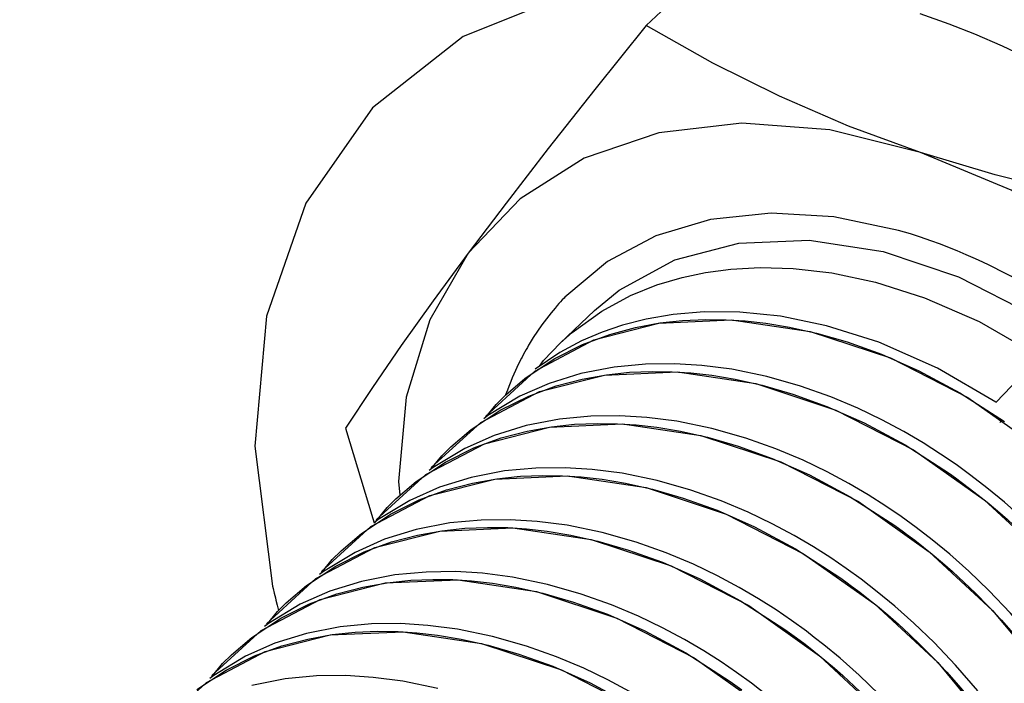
# Model space of a CAD drawing. Extents: x 0 to 1189, y 0 to 841.
# Tile 186 of 256: x 591.31 to 593.57, y 343.79 to 345.32. Entities that reach past the tile are written whole.
import ezdxf

# ---------------------------------------------------------------- set-up
doc = ezdxf.new("R2010")
doc.units = 0
doc.header["$LTSCALE"] = 65.395
doc.linetypes.add('DASHED', pattern=[0.2, 0.1, -0.1])
doc.layers.get('0').update_dxf_attribs({"linetype": 'CONTINUOUS'})

msp = doc.modelspace()

# ---------------------------------------------------------------- linework, layer by layer
at = {"color": 7, "linetype": 'DASHED'}
for p, q in [((591.3092, 394.3448), (591.4193, 343.4947)), ((592.099, 394.082), (592.2061, 344.5971))]:
    msp.add_line(p, q, dxfattribs=at)
at = {"color": 6, "linetype": 'Continuous'}
for p, q in [((593.0254, 345.5664), (592.7508, 345.3062)), ((592.5526, 344.5755), (592.6319, 344.6506)), ((592.5145, 344.5359), (592.5535, 344.5763)), ((592.6018, 344.5808), (592.5516, 344.554)), ((593.4207, 344.5179), (593.2854, 344.5777)), ((592.5516, 344.554), (592.4951, 344.516)), ((593.6558, 344.545), (593.5547, 344.4393)), ((592.5047, 344.5225), (592.5145, 344.5359)), ((592.6001, 344.5057), (592.5272, 344.4831)), ((593.5549, 344.4395), (593.4207, 344.5179)), ((592.5272, 344.4831), (592.4597, 344.4534)), ((593.1752, 344.452), (593.1056, 344.4768)), ((592.4597, 344.4534), (592.3864, 344.4092)), ((592.3864, 344.4092), (592.3768, 344.4014)), ((592.623, 344.4079), (592.5509, 344.4011)), ((592.69, 344.4087), (592.623, 344.4079)), ((592.7522, 344.4049), (592.69, 344.4087)), ((592.474, 344.3862), (592.401, 344.3635)), ((592.5509, 344.4011), (592.474, 344.3862)), ((592.8213, 344.3959), (592.7522, 344.4049)), ((592.9017, 344.3793), (592.8213, 344.3959)), ((593.5647, 344.3931), (593.5682, 344.399)), ((592.0585, 344.3797), (592.1216, 344.1719)), ((592.401, 344.3635), (592.3332, 344.3336)), ((592.9795, 344.3572), (592.9017, 344.3793)), ((593.3875, 344.3461), (593.3431, 344.3722)), ((592.3332, 344.3336), (592.2603, 344.2897)), ((593.4975, 344.2715), (593.4632, 344.2964)), ((592.2603, 344.2897), (592.2512, 344.2823)), ((592.4248, 344.2816), (592.3478, 344.2666)), ((592.4968, 344.2884), (592.4248, 344.2816)), ((592.5639, 344.2891), (592.4968, 344.2884)), ((592.6261, 344.2853), (592.5639, 344.2891)), ((592.1808, 344.2572), (592.1836, 344.2258)), ((592.3478, 344.2666), (592.2749, 344.244)), ((592.8533, 344.2377), (592.7755, 344.2598)), ((592.2749, 344.244), (592.207, 344.214)), ((592.9229, 344.2129), (592.8533, 344.2377)), ((592.207, 344.214), (592.1341, 344.1701)), ((592.1216, 344.1719), (592.1249, 344.1625)), ((592.1341, 344.1701), (592.1249, 344.1626)), ((592.2986, 344.162), (592.2216, 344.147)), ((592.3706, 344.1688), (592.2986, 344.162)), ((592.4377, 344.1695), (592.3706, 344.1688)), ((592.4999, 344.1657), (592.4377, 344.1695)), ((592.2216, 344.147), (592.1487, 344.1244)), ((593.4083, 344.1235), (593.3714, 344.1519)), ((592.1487, 344.1244), (592.0808, 344.0944)), ((592.0808, 344.0944), (592.008, 344.0506)), ((592.859, 344.0671), (592.7968, 344.0933)), ((592.008, 344.0506), (591.9989, 344.0431)), ((592.2445, 344.0492), (592.1724, 344.0424)), ((592.3116, 344.05), (592.2445, 344.0492)), ((592.3738, 344.0462), (592.3116, 344.05)), ((592.0955, 344.0275), (592.0225, 344.0048)), ((592.1724, 344.0424), (592.0955, 344.0275)), ((592.0225, 344.0048), (591.9547, 343.9749)), ((591.9547, 343.9749), (591.8818, 343.931)), ((591.8818, 343.931), (591.8726, 343.9235)), ((592.0463, 343.9229), (591.9693, 343.9079)), ((592.1183, 343.9297), (592.0463, 343.9229)), ((592.1854, 343.9304), (592.1183, 343.9297)), ((592.2483, 343.9265), (592.1854, 343.9304)), ((592.8385, 343.894), (592.7883, 343.9209)), ((593.1372, 343.8988), (593.119, 343.9128)), ((591.9693, 343.9079), (591.8964, 343.8853)), ((592.4749, 343.879), (592.397, 343.9011)), ((592.8829, 343.8678), (592.8385, 343.894)), ((593.1591, 343.8817), (593.1372, 343.8988)), ((591.8964, 343.8853), (591.8285, 343.8553)), ((592.5444, 343.8542), (592.4749, 343.879)), ((593.1966, 343.8508), (593.1591, 343.8817)), ((591.8285, 343.8553), (591.7556, 343.8114)), ((593.2402, 343.812), (593.1966, 343.8508)), ((591.7556, 343.8114), (591.7466, 343.8041)), ((591.9201, 343.8033), (591.8432, 343.7883)), ((591.9922, 343.8101), (591.9201, 343.8033)), ((592.0592, 343.8108), (591.9922, 343.8101)), ((592.1221, 343.8069), (592.0592, 343.8108))]:
    msp.add_line(p, q, dxfattribs=at)
at = {"color": 4, "linetype": 'Continuous'}
for p, q in [((593.3583, 344.8268), (593.3308, 344.8349)), ((593.3819, 344.8192), (593.3583, 344.8268)), ((593.4051, 344.8112), (593.3819, 344.8192))]:
    msp.add_line(p, q, dxfattribs=at)
at = {"color": 2, "linetype": 'Continuous'}
for p, q in [((592.6038, 344.5724), (592.6666, 344.5958)), ((593.1276, 344.6024), (593.3122, 344.5417)), ((592.4942, 344.5112), (592.6297, 344.5829)), ((592.5384, 344.5395), (592.6038, 344.5724)), ((593.2132, 344.5784), (593.2917, 344.5501)), ((592.4716, 344.4946), (592.5384, 344.5395)), ((593.3122, 344.5417), (593.4905, 344.4504)), ((592.3806, 344.4072), (592.4942, 344.5112)), ((592.5051, 344.464), (592.6547, 344.5023)), ((592.4273, 344.4567), (592.4716, 344.4946)), ((592.4804, 344.454), (592.5434, 344.4772)), ((592.5434, 344.4772), (592.603, 344.4929)), ((593.0028, 344.4825), (593.1871, 344.4216)), ((593.0176, 344.4788), (593.0881, 344.4585)), ((592.3697, 344.3928), (592.5051, 344.464)), ((592.4051, 344.4346), (592.4273, 344.4567)), ((592.4147, 344.4213), (592.4804, 344.454)), ((593.4718, 344.4615), (593.5745, 344.3952)), ((592.3813, 344.4051), (592.4051, 344.4346)), ((593.4905, 344.4504), (593.6536, 344.3351)), ((592.3475, 344.3766), (592.4147, 344.4213)), ((593.1871, 344.4216), (593.3652, 344.3303)), ((592.2558, 344.2893), (592.3697, 344.3928)), ((592.5281, 344.3827), (592.6956, 344.3898)), ((592.5856, 344.3889), (592.6378, 344.391)), ((592.6378, 344.391), (592.6844, 344.3903)), ((592.6956, 344.3898), (592.876, 344.3631)), ((593.2523, 344.3921), (593.3459, 344.3418)), ((592.3011, 344.3371), (592.3475, 344.3766)), ((592.3786, 344.3443), (592.5281, 344.3827)), ((592.775, 344.3821), (592.8291, 344.3732)), ((592.8291, 344.3732), (592.8915, 344.3593)), ((592.2432, 344.2731), (592.3786, 344.3443)), ((592.3543, 344.3345), (592.4172, 344.3577)), ((593.3459, 344.3418), (593.4483, 344.2757)), ((592.2554, 344.2857), (592.2805, 344.3167)), ((592.2805, 344.3167), (592.3011, 344.3371)), ((592.2885, 344.3018), (592.3543, 344.3345)), ((593.3652, 344.3303), (593.528, 344.2151)), ((592.2214, 344.2571), (592.2885, 344.3018)), ((592.1294, 344.1695), (592.2432, 344.2731)), ((592.4613, 344.2694), (592.5117, 344.2715)), ((592.5117, 344.2715), (592.5583, 344.2707)), ((592.1749, 344.2176), (592.2214, 344.2571)), ((592.2527, 344.2248), (592.4022, 344.2631)), ((592.2911, 344.2381), (592.3507, 344.2538)), ((592.4022, 344.2631), (592.5698, 344.2702)), ((592.4537, 344.2687), (592.4613, 344.2694)), ((592.5698, 344.2702), (592.7503, 344.2434)), ((592.703, 344.2536), (592.7653, 344.2397)), ((592.2281, 344.2149), (592.2911, 344.2381)), ((592.7653, 344.2397), (592.8358, 344.2193)), ((592.1173, 344.1536), (592.2527, 344.2248)), ((592.1544, 344.1972), (592.1749, 344.2176)), ((592.1624, 344.1822), (592.2281, 344.2149)), ((593.2198, 344.2223), (593.3221, 344.1561)), ((593.2386, 344.211), (593.4015, 344.0958)), ((593.528, 344.2151), (593.6739, 344.0797)), ((592.0952, 344.1375), (592.1624, 344.1822)), ((592.1253, 344.1613), (592.1544, 344.1972)), ((592.0034, 344.0501), (592.1173, 344.1536)), ((592.0488, 344.098), (592.0952, 344.1375)), ((592.1262, 344.1052), (592.2759, 344.1435)), ((592.2759, 344.1435), (592.4434, 344.1506)), ((592.3333, 344.1498), (592.3855, 344.1519)), ((592.3855, 344.1519), (592.4321, 344.1512)), ((592.4434, 344.1506), (592.6239, 344.1239)), ((593.3221, 344.1561), (593.3426, 344.1414)), ((592.1019, 344.0954), (592.1649, 344.1185)), ((592.1649, 344.1185), (592.2245, 344.1342)), ((591.9908, 344.0339), (592.1262, 344.1052)), ((592.0282, 344.0776), (592.0488, 344.098)), ((592.0362, 344.0627), (592.1019, 344.0954)), ((592.7097, 344.0998), (592.7878, 344.0715)), ((593.0936, 344.1027), (593.196, 344.0365)), ((593.1127, 344.0913), (593.2756, 343.9761)), ((593.4015, 344.0958), (593.5475, 343.9604)), ((592.0031, 344.0466), (592.0282, 344.0776)), ((591.969, 344.018), (592.0362, 344.0627)), ((591.877, 343.9303), (591.9908, 344.0339)), ((592.0006, 343.9858), (592.1502, 344.024)), ((592.0984, 344.0147), (592.1543, 344.0246)), ((592.1502, 344.024), (592.3177, 344.031)), ((592.1543, 344.0246), (592.209, 344.0303)), ((592.209, 344.0303), (592.2594, 344.0323)), ((592.2594, 344.0323), (592.306, 344.0316)), ((592.306, 344.0316), (592.3488, 344.0288)), ((592.3488, 344.0288), (592.3966, 344.0234)), ((592.3966, 344.0234), (592.4507, 344.0145)), ((591.9226, 343.9784), (591.969, 344.018)), ((591.9758, 343.9758), (592.0388, 343.999)), ((592.0388, 343.999), (592.0984, 344.0147)), ((593.2421, 344.0025), (593.2622, 343.9868)), ((591.8651, 343.9146), (592.0006, 343.9858)), ((591.9021, 343.958), (591.9226, 343.9784)), ((592.9674, 343.9831), (593.0698, 343.917)), ((591.8769, 343.927), (591.9021, 343.958)), ((591.9101, 343.9431), (591.9758, 343.9758)), ((592.9865, 343.9718), (593.1493, 343.8566)), ((593.2756, 343.9761), (593.4215, 343.8407)), ((593.5475, 343.9604), (593.6782, 343.803)), ((591.8429, 343.8984), (591.9101, 343.9431)), ((592.6826, 343.9433), (592.8607, 343.852)), ((593.3061, 343.9505), (593.3306, 343.929)), ((591.7512, 343.8111), (591.8651, 343.9146)), ((592.0237, 343.9044), (592.1912, 343.9115)), ((592.081, 343.9106), (592.1332, 343.9128)), ((592.1332, 343.9128), (592.1798, 343.912)), ((592.1798, 343.912), (592.2226, 343.9093)), ((592.1912, 343.9115), (592.3716, 343.8848)), ((592.2226, 343.9093), (592.2704, 343.9039)), ((592.7477, 343.9138), (592.8413, 343.8636)), ((593.0698, 343.917), (593.0966, 343.8976)), ((591.7965, 343.8589), (591.8429, 343.8984)), ((591.8741, 343.8661), (592.0237, 343.9044)), ((591.9126, 343.8794), (591.9722, 343.8951)), ((592.2704, 343.9039), (592.3245, 343.8949)), ((592.3245, 343.8949), (592.3868, 343.881)), ((591.7387, 343.7949), (591.8741, 343.8661)), ((591.8496, 343.8562), (591.9126, 343.8794)), ((592.3868, 343.881), (592.4574, 343.8606)), ((592.8413, 343.8636), (592.9437, 343.7974)), ((593.136, 343.8672), (593.1484, 343.8572)), ((591.7759, 343.8385), (591.7965, 343.8589)), ((591.7839, 343.8235), (591.8496, 343.8562)), ((592.8607, 343.852), (593.0234, 343.7368)), ((593.1484, 343.8572), (593.1658, 343.8429)), ((593.1493, 343.8566), (593.2953, 343.7211)), ((593.1658, 343.8429), (593.1833, 343.828)), ((593.4114, 343.8513), (593.4418, 343.8189)), ((593.4215, 343.8407), (593.5521, 343.6834)), ((591.7167, 343.7788), (591.7839, 343.8235)), ((591.7508, 343.8074), (591.7759, 343.8385)), ((592.9437, 343.7974), (592.9704, 343.778)), ((591.6249, 343.6913), (591.7387, 343.7949))]:
    msp.add_line(p, q, dxfattribs=at)
at = {"color": 4, "linetype": 'Continuous'}
for points in [[(592.8692, 345.4186), (592.5845, 345.3832), (592.3297, 345.2812), (592.121, 345.1169), (591.9675, 344.8975), (591.8769, 344.6373), (591.8501, 344.339), (591.8911, 344.0168)], [(593.7492, 345.1673), (593.6918, 345.1989), (593.6285, 345.2312), (593.5702, 345.2586), (593.5063, 345.2862), (593.4474, 345.3093), (593.3811, 345.3328)], [(593.3308, 344.8349), (593.182, 344.8662), (593.0378, 344.8749), (592.8983, 344.86), (592.773, 344.8226), (592.6614, 344.7635), (592.5634, 344.6812)], [(593.525, 344.7617), (593.5077, 344.7698), (593.4869, 344.779), (593.466, 344.7878), (593.4486, 344.7949), (593.4277, 344.803), (593.4051, 344.8112)], [(593.6009, 344.7231), (593.5907, 344.7286), (593.577, 344.7359), (593.5633, 344.743), (593.553, 344.7482), (593.5392, 344.755), (593.525, 344.7617)], [(592.5634, 344.6812), (592.5615, 344.6792), (592.5575, 344.6749), (592.5536, 344.6707), (592.5497, 344.6664), (592.5459, 344.6621), (592.5409, 344.6562)], [(592.5409, 344.6562), (592.5316, 344.6451), (592.5208, 344.6314), (592.5104, 344.6174), (592.5004, 344.6031), (592.4908, 344.5884), (592.4816, 344.5735)], [(592.4816, 344.5735), (592.4801, 344.5709), (592.4771, 344.5659), (592.4742, 344.5607), (592.4713, 344.5556), (592.4685, 344.5504), (592.4648, 344.5434)], [(592.4648, 344.5434), (592.4634, 344.5408), (592.4607, 344.5355), (592.458, 344.5302), (592.4554, 344.5249), (592.4529, 344.5195), (592.4495, 344.5123)], [(592.4495, 344.5123), (592.4458, 344.5041), (592.4422, 344.4958), (592.4388, 344.4875), (592.4343, 344.4762), (592.4311, 344.4677), (592.4271, 344.4568)], [(591.8911, 344.0168), (591.8923, 344.0113), (591.8949, 344.0005), (591.8975, 343.9896), (591.8988, 343.9842), (591.9015, 343.9733), (591.9047, 343.9609)]]:
    msp.add_lwpolyline(points, dxfattribs=at)
at = {"color": 6, "linetype": 'Continuous'}
for points in [[(592.7508, 345.3062), (592.6325, 345.1588), (592.5253, 345.0231), (592.4282, 344.8978), (592.3408, 344.7824)], [(593.3818, 345.0144), (593.2159, 345.0749), (593.057, 345.1433), (592.9037, 345.2197), (592.7508, 345.3062)], [(593.3818, 345.0144), (593.173, 345.0664), (592.9703, 345.0816), (592.7799, 345.0595), (592.6081, 345.0007), (592.4603, 344.9073), (592.3408, 344.7824)], [(594.1405, 344.8438), (593.9311, 344.8778), (593.736, 344.9171), (593.5532, 344.9625), (593.3818, 345.0144)], [(594.4253, 344.0888), (594.3047, 344.2941), (594.1559, 344.4863), (593.9834, 344.6595), (593.7928, 344.8082), (593.5901, 344.9277), (593.3818, 345.0144)], [(592.6319, 344.6506), (592.6882, 344.6973), (592.8162, 344.7671), (592.9635, 344.8058), (593.1252, 344.8123), (593.2957, 344.7862), (593.4692, 344.7284), (593.6399, 344.641), (593.8018, 344.5268)], [(592.3408, 344.7824), (592.2602, 344.6729), (592.1871, 344.5704), (592.1207, 344.4738), (592.0585, 344.3797)], [(592.3408, 344.7824), (592.2524, 344.6289), (592.1985, 344.4517), (592.1808, 344.2572)], [(592.5535, 344.5763), (592.5804, 344.6002), (592.6482, 344.6492), (592.7141, 344.6849), (592.7749, 344.7095), (592.833, 344.7268), (592.8872, 344.7383), (592.9451, 344.746), (593.0125, 344.7497), (593.0888, 344.7476), (593.1772, 344.7373), (593.2781, 344.7158), (593.3909, 344.68)], [(593.3909, 344.68), (593.5168, 344.6252), (593.6559, 344.5452)], [(593.2854, 344.5777), (593.1653, 344.6156), (593.0592, 344.6373), (592.966, 344.6468), (592.8842, 344.6474), (592.8127, 344.6415), (592.7503, 344.6309), (592.6958, 344.6169)], [(592.6958, 344.6169), (592.6492, 344.6011), (592.6018, 344.5808)], [(592.8784, 344.5244), (592.8162, 344.5282), (592.7491, 344.5275), (592.6771, 344.5207), (592.6001, 344.5057)], [(593.1056, 344.4768), (593.0278, 344.4989), (592.9474, 344.5154), (592.8784, 344.5244)], [(593.3431, 344.3722), (593.2929, 344.3991), (593.2375, 344.4258), (593.1752, 344.452)], [(593.2614, 344.2265), (593.2169, 344.2526), (593.1668, 344.2796), (593.1114, 344.3062), (593.0491, 344.3324), (592.9795, 344.3572)], [(593.4632, 344.2964), (593.4276, 344.3206), (593.3875, 344.3461)], [(592.7755, 344.2598), (592.6951, 344.2763), (592.6261, 344.2853)], [(593.8762, 343.8618), (593.8192, 343.946), (593.7658, 344.0149), (593.7145, 344.0742), (593.6651, 344.1261), (593.6187, 344.1707), (593.5751, 344.2095), (593.5344, 344.243), (593.4975, 344.2715)], [(593.3714, 344.1519), (593.3371, 344.1768), (593.3015, 344.201), (593.2614, 344.2265)], [(593.1352, 344.107), (593.0908, 344.1331), (593.0406, 344.16), (592.9852, 344.1866), (592.9229, 344.2129)], [(592.6494, 344.1402), (592.5689, 344.1567), (592.4999, 344.1657)], [(592.7968, 344.0933), (592.7272, 344.1181), (592.6494, 344.1402)], [(593.693, 343.8264), (593.6397, 343.8953), (593.5884, 343.9547), (593.5389, 344.0065), (593.4925, 344.0511), (593.4489, 344.0899), (593.4083, 344.1235)], [(593.2452, 344.0324), (593.2109, 344.0572), (593.1753, 344.0815), (593.1352, 344.107)], [(593.0091, 343.9874), (592.9646, 344.0135), (592.9144, 344.0404), (592.859, 344.0671)], [(592.5232, 344.0206), (592.4428, 344.0372), (592.3738, 344.0462)], [(593.3664, 343.9316), (593.3228, 343.9703), (593.2821, 344.0039), (593.2452, 344.0324)], [(592.7883, 343.9209), (592.7329, 343.9475), (592.6706, 343.9738), (592.601, 343.9985), (592.5232, 344.0206)], [(593.119, 343.9128), (593.0847, 343.9377), (593.0492, 343.9619), (593.0091, 343.9874)], [(593.5135, 343.7758), (593.4622, 343.8351), (593.4128, 343.887), (593.3664, 343.9316)], [(592.397, 343.9011), (592.3166, 343.9176), (592.2483, 343.9265)], [(592.9929, 343.7933), (592.9586, 343.8181), (592.923, 343.8423), (592.8829, 343.8678)], [(592.7567, 343.7483), (592.7123, 343.7744), (592.6621, 343.8013), (592.6067, 343.8279), (592.5444, 343.8542)], [(592.2709, 343.7815), (592.1905, 343.798), (592.1221, 343.8069)], [(593.3874, 343.6562), (593.3361, 343.7155), (593.2866, 343.7674), (593.2402, 343.812)], [(593.1141, 343.6924), (593.0704, 343.7312), (593.0298, 343.7648), (592.9929, 343.7933)]]:
    msp.add_lwpolyline(points, dxfattribs=at)
at = {"color": 2, "linetype": 'Continuous'}
for points in [[(592.6297, 344.5829), (592.7794, 344.6216), (592.947, 344.6289), (593.1276, 344.6024)], [(592.6666, 344.5958), (592.726, 344.6118), (592.7818, 344.622), (592.8341, 344.6277), (592.8874, 344.6301), (592.9345, 344.6295), (592.9779, 344.6268), (593.0258, 344.6215), (593.0798, 344.6126), (593.1425, 344.5987), (593.2132, 344.5784)], [(593.2917, 344.5501), (593.378, 344.5119), (593.4718, 344.4615)], [(592.603, 344.4929), (592.6589, 344.5029), (592.7118, 344.5085), (592.764, 344.5106)], [(592.6547, 344.5023), (592.8223, 344.5093), (593.0028, 344.4825)], [(592.764, 344.5106), (592.8106, 344.5099), (592.8534, 344.5071), (592.9012, 344.5017), (592.9553, 344.4928), (593.0176, 344.4788)], [(593.0881, 344.4585), (593.1663, 344.4302), (593.2523, 344.3921)], [(592.4172, 344.3577), (592.4768, 344.3734), (592.5328, 344.3833), (592.5856, 344.3889)], [(592.6844, 344.3903), (592.7273, 344.3875), (592.775, 344.3821)], [(592.876, 344.3631), (593.0604, 344.3023), (593.2386, 344.211)], [(592.8915, 344.3593), (592.962, 344.3389), (593.0402, 344.3106), (593.1261, 344.2725), (593.2198, 344.2223)], [(592.5583, 344.2707), (592.6011, 344.268), (592.6489, 344.2626), (592.703, 344.2536)], [(593.4483, 344.2757), (593.462, 344.2658), (593.4753, 344.2561), (593.4944, 344.2416), (593.5145, 344.2259)], [(592.3507, 344.2538), (592.4066, 344.2638), (592.4537, 344.2687)], [(592.7503, 344.2434), (592.9346, 344.1826), (593.1127, 344.0913)], [(593.5145, 344.2259), (593.5347, 344.2096), (593.5584, 344.1897), (593.5813, 344.1696), (593.6075, 344.1456), (593.6347, 344.1196), (593.6637, 344.0904)], [(592.8358, 344.2193), (592.914, 344.1911), (593, 344.1529), (593.0936, 344.1027)], [(592.2245, 344.1342), (592.2804, 344.1442), (592.3333, 344.1498)], [(592.4321, 344.1512), (592.4749, 344.1484), (592.5227, 344.143), (592.5768, 344.1341)], [(593.3426, 344.1414), (593.3491, 344.1366), (593.3683, 344.1221), (593.3883, 344.1064)], [(592.5768, 344.1341), (592.6391, 344.1201), (592.7097, 344.0998)], [(592.6239, 344.1239), (592.8083, 344.0631), (592.9865, 343.9718)], [(593.3883, 344.1064), (593.4086, 344.09), (593.4322, 344.0701), (593.4552, 344.05), (593.4814, 344.0261), (593.5085, 344), (593.5375, 343.9708)], [(592.7878, 344.0715), (592.8738, 344.0334), (592.9674, 343.9831)], [(592.3177, 344.031), (592.4982, 344.0042), (592.6826, 343.9433)], [(593.196, 344.0365), (593.2097, 344.0267), (593.2229, 344.017), (593.2421, 344.0025)], [(592.4507, 344.0145), (592.513, 344.0006), (592.5835, 343.9802), (592.6617, 343.9519), (592.7477, 343.9138)], [(593.2622, 343.9868), (593.2824, 343.9705), (593.3061, 343.9505)], [(593.5375, 343.9708), (593.568, 343.9385), (593.6004, 343.9018), (593.6339, 343.8613)], [(591.9722, 343.8951), (592.0281, 343.9051), (592.081, 343.9106)], [(593.3306, 343.929), (593.3552, 343.9065), (593.3824, 343.8805), (593.4114, 343.8513)], [(593.0966, 343.8976), (593.116, 343.8829), (593.136, 343.8672)], [(592.3716, 343.8848), (592.556, 343.824), (592.7342, 343.7326)], [(592.4574, 343.8606), (592.5355, 343.8324), (592.6215, 343.7942), (592.7151, 343.744)], [(593.1833, 343.828), (593.2029, 343.8109), (593.2291, 343.7869), (593.2562, 343.7609), (593.2852, 343.7317)], [(593.4418, 343.8189), (593.4743, 343.7822), (593.5078, 343.7417), (593.543, 343.6958)]]:
    msp.add_lwpolyline(points, dxfattribs=at)

doc.saveas('drawing.dxf')
